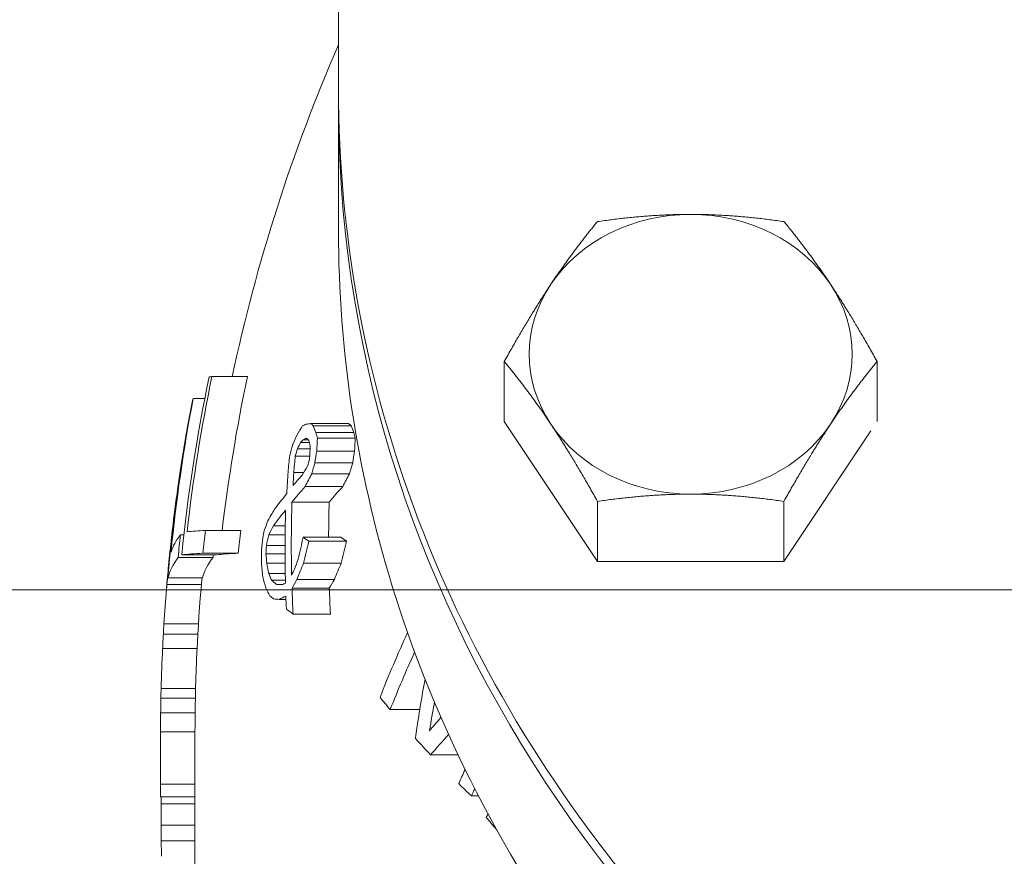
# Model space of a CAD drawing. Header units: inches. Extents: x 1 to 669, y 0 to 417.
# Tile 193 of 256: x 290.81 to 292.53, y 238.12 to 239.58. Entities that reach past the tile are written whole.
import ezdxf

# ---------------------------------------------------------------- set-up
doc = ezdxf.new("R2010")
doc.units = ezdxf.units.IN
doc.header["$LTSCALE"] = 12
doc.header["$MEASUREMENT"] = 0
doc.layers.add('D', color=2, linetype='CONTINUOUS')
doc.layers.add('X', color=1, linetype='CONTINUOUS')
doc.styles.get("Standard").update_dxf_attribs({"font": 'SIMPLEX.SHX', "width": 0.875})
doc.dimstyles.get("Standard").update_dxf_attribs({"dimscale": 28, "dimtxt": 0.125, "dimasz": 0.125, "dimexe": 0.04375, "dimexo": 0.0625, "dimgap": 0.04375, "dimtad": 0, "dimtih": 1, "dimtoh": 1, "dimdec": 4, "dimzin": 12, "dimdsep": 46, "dimlunit": 5, "dimtxsty": 'Standard', "dimcen": 0, "dimclrd": 256, "dimclre": 256, "dimclrt": 256, "dimadec": 1, "dimazin": 3, "dimtfac": 0.875, "dimtdec": 4, "dimtofl": 0, "dimtmove": 0, "dimatfit": 2, "dimfxl": 0, "dimtolj": 1, "dimtzin": 12, "dimlwd": 13, "dimlwe": 13, "dimarcsym": 0})
doc.dimstyles.new('STANDARD$0', dxfattribs={"dimscale": 32, "dimtxt": 0.09375, "dimasz": 0.0625, "dimexe": 0.03125, "dimexo": 0.03125, "dimgap": 0.03125, "dimtad": 1, "dimtih": 1, "dimtoh": 1, "dimdec": 4, "dimzin": 12, "dimdsep": 46, "dimlunit": 5, "dimtxsty": 'Standard', "dimcen": -0.03125, "dimclrd": 256, "dimclre": 256, "dimclrt": 256, "dimadec": 0, "dimazin": 0, "dimtfac": 0.875, "dimtdec": 4, "dimtofl": 0, "dimtmove": 0, "dimatfit": 3, "dimfxl": 0, "dimtolj": 1, "dimtzin": 12, "dimlwd": 13, "dimlwe": 13, "dimarcsym": 0})

# ---------------------------------------------------------------- blocks, each defined once
blk = doc.blocks.new('*D29')
at = {"layer": 'D', "linetype": 'ByBlock', "lineweight": 13}
for p, q in [((304.705, 238.5883), (287.0028, 238.5883)), ((288.0028, 236.5883), (288.0028, 233.5883)), ((288.0028, 225.5883), (288.0028, 228.5883)), ((304.705, 223.5883), (287.0028, 223.5883))]:
    blk.add_line(p, q, dxfattribs=at)
at = {"layer": 'D'}
for points in [[(287.6695, 236.5883), (288.3362, 236.5883), (288.0028, 238.5883)], [(287.6695, 225.5883), (288.3362, 225.5883), (288.0028, 223.5883)]]:
    blk.add_solid(points, dxfattribs=at)
at = {"layer": 'D', "insert": (288.0028, 231.0883), "char_height": 3, "attachment_point": 5}
blk.add_mtext('\\A1;15', dxfattribs=at)

msp = doc.modelspace()

# ---------------------------------------------------------------- linework, layer by layer
at = {"layer": 'X', "lineweight": 0}
for p, q in [((291.36695, 239.45959), (291.36695, 239.62062)), ((291.36695, 239.43201), (291.36695, 239.21326)), ((291.65572, 238.88121), (291.65572, 238.98584)), ((292.30524, 238.88152), (292.30524, 238.98584)), ((291.14653, 238.95956), (291.20838, 238.95956)), ((291.11372, 238.9211), (291.13395, 238.9211)), ((291.10777, 238.8936), (291.10794, 238.8936)), ((291.31869, 238.87756), (291.38443, 238.87756)), ((291.32299, 238.87402), (291.38883, 238.87402)), ((291.65572, 238.88121), (291.8181, 238.63764)), ((291.10103, 238.85576), (291.10127, 238.85576)), ((291.32762, 238.86237), (291.39357, 238.86237)), ((292.14286, 238.63764), (292.29453, 238.86515)), ((291.30104, 238.84482), (291.31629, 238.84482)), ((291.30497, 238.84939), (291.31444, 238.84939)), ((291.33015, 238.85248), (291.39617, 238.85248)), ((291.29176, 238.82122), (291.31694, 238.82122)), ((291.29533, 238.8339), (291.31756, 238.8339)), ((291.32899, 238.82991), (291.39498, 238.82991)), ((291.32573, 238.80911), (291.39164, 238.80911)), ((291.09184, 238.79904), (291.0922, 238.79904)), ((291.28894, 238.7923), (291.30609, 238.7923)), ((291.32033, 238.79009), (291.38611, 238.79009)), ((291.08702, 238.7662), (291.08747, 238.7662)), ((291.30885, 238.76825), (291.37436, 238.76825)), ((291.28581, 238.74082), (291.35077, 238.74082)), ((291.8181, 238.63764), (291.8181, 238.74227)), ((292.14286, 238.63764), (292.14286, 238.74227)), ((291.08192, 238.72836), (291.08247, 238.72836)), ((291.09136, 238.68383), (291.09762, 238.68383)), ((291.13522, 238.69166), (291.19683, 238.69166)), ((291.24541, 238.68418), (291.27399, 238.68418)), ((291.25359, 238.69967), (291.27418, 238.69967)), ((291.07601, 238.67921), (291.07671, 238.67921)), ((291.3056, 238.67974), (291.37103, 238.67974)), ((291.31512, 238.67266), (291.38077, 238.67266)), ((291.1309, 238.65209), (291.19241, 238.65209)), ((291.24059, 238.65069), (291.27387, 238.65069)), ((291.2413, 238.66515), (291.27387, 238.66515)), ((291.07141, 238.63502), (291.07223, 238.63502)), ((291.08776, 238.64473), (291.14839, 238.64473)), ((291.0939, 238.64909), (291.15464, 238.64909)), ((291.24194, 238.63447), (291.27397, 238.63447)), ((291.30628, 238.6346), (291.37173, 238.6346)), ((291.8181, 238.63764), (292.14286, 238.63764)), ((291.24543, 238.61647), (291.2742, 238.61647)), ((291.0699, 238.60883), (291.13016, 238.60883)), ((291.25036, 238.60481), (291.27442, 238.60481)), ((291.2946, 238.60643), (291.35977, 238.60643)), ((291.06803, 238.59718), (291.12826, 238.59718)), ((291.25881, 238.59773), (291.27029, 238.59773)), ((291.28596, 238.59094), (291.35092, 238.59094)), ((291.26385, 238.57162), (291.27547, 238.57162)), ((291.28793, 238.5458), (291.35294, 238.5458)), ((291.06291, 238.52912), (291.12303, 238.52912)), ((291.06184, 238.51111), (291.12194, 238.51111)), ((291.06052, 238.48606), (291.1206, 238.48606)), ((291.05795, 238.41647), (291.11797, 238.41647)), ((291.05757, 238.39977), (291.11758, 238.39977)), ((291.45702, 238.37964), (291.50848, 238.37964)), ((291.05716, 238.37372), (291.11716, 238.37372)), ((291.05695, 238.34087), (291.11695, 238.34087)), ((291.11695, 238.03176), (291.11695, 238.33826)), ((291.05695, 238.24962), (291.05695, 238.31544)), ((291.52748, 238.30086), (291.57514, 238.30086)), ((291.05695, 238.24962), (291.11695, 238.24962)), ((291.05695, 238.22772), (291.05695, 238.24962)), ((291.05695, 238.22772), (291.11695, 238.22772)), ((291.59836, 238.22924), (291.61075, 238.22924)), ((291.05783, 238.21534), (291.05785, 238.17842)), ((291.05783, 238.21534), (291.11695, 238.21534)), ((291.05785, 238.17842), (291.11695, 238.17842)), ((291.0581, 238.1511), (291.11695, 238.1511))]:
    msp.add_line(p, q, dxfattribs=at)
for radius, start, end in [(3, 156.44354, 168.04742), (3.06, 174.51594, 175.29396), (3, 175.19962, 180), (3.06, 176.42402, 176.76169)]:
    msp.add_arc((294.11695, 238.33826), radius, start, end, dxfattribs=at)
at = {"layer": 'X', "lineweight": 0, "extrusion": (1.02506e-15, 9.96841e-31, -1)}
msp.add_ellipse((294.11695, 239.43201), major_axis=(2.75, 0), ratio=0.8660254, start_param=0, end_param=3.1473789, dxfattribs=at)
at = {"layer": 'X', "lineweight": 0}
for centre, major_axis, ratio, start_param, end_param in [((291.98048, 238.9984), (-0.28125, 0), 0.8660254, -1.5707963, -0.5235988), ((291.98048, 238.9984), (-0.28125, 0), 0.8660254, -2.6179939, -1.5707963), ((291.98048, 238.9984), (-0.28125, 0), 0.8660254, -0.5235988, 0.5235988), ((291.98048, 238.9984), (0.28125, 0), 0.8660254, -0.5235988, 0.5235988), ((294.11695, 238.34343), (-3.03366, 0), 0.9999166, -0.2045387, -0.1142219), ((294.11695, 238.34343), (-2.97312, 0), 0.9999166, -0.208764, -0.1174055), ((294.11695, 238.36234), (-3.05602, 0), 0.9880115, -0.1861306, -0.0967191), ((294.11695, 239.13091), (-2.9469, 0), 0.2741525, 0.3189645, 0.323584), ((294.11695, 239.22788), (-2.86224, 0), 0.5694431, 0.2188484, 0.2261799), ((294.11695, 239.13091), (-2.88455, 0), 0.2741525, 0.3261113, 0.3308422), ((294.11695, 239.22788), (-2.798, 0), 0.5694431, 0.2239576, 0.2314662), ((291.98048, 238.9984), (0.28125, 0), 0.8660254, -2.6179939, -1.5707963), ((291.98048, 238.9984), (0.28125, 0), 0.8660254, -1.5707963, -0.5235988), ((294.11695, 239.18945), (-2.83032, 0), 0.6815123, 0.1703905, 0.1755924), ((294.11695, 239.18945), (-2.76534, 0), 0.6815123, 0.1744349, 0.1797629), ((294.11695, 238.02542), (-3.02407, 0), 0.7431825, -0.3731929, -0.3679823), ((294.11695, 238.2536), (-3.05845, 0), 0.4953176, -0.4042034, -0.4009229), ((294.11695, 238.62309), (-3.0462, 0), 0.1931973, -0.3998602, -0.394697), ((294.11695, 238.70987), (-2.7908, 0), 0.955156, -0.0535264, -0.045049), ((294.11695, 238.70987), (-2.72488, 0), 0.955156, -0.0548226, -0.0461396), ((294.11695, 238.53966), (-2.83964, 0), 0.9842751, -0.100906, -0.0905137), ((294.11695, 238.092), (-2.92519, 0), 0.9616862, -0.266889, -0.2622168), ((294.11695, 238.38281), (-2.82364, 0), 0.9992861, -0.1591273, -0.1516658), ((294.11695, 238.38281), (-2.7585, 0), 0.9992861, -0.162918, -0.1552758), ((294.11695, 238.06721), (-2.89588, 0), 0.9616862, -0.2696572, -0.262575), ((294.11695, 238.06721), (-2.8324, 0), 0.9616862, -0.2758565, -0.2686034), ((294.11695, 238.68265), (-2.83035, 0), 0.955156, -0.040573, -0.0322187), ((294.11695, 237.96527), (-3.0088, 0), 0.7431766, -0.3777912, -0.367309), ((294.11695, 237.96527), (-2.94775, 0), 0.7431766, -0.3860228, -0.3752891), ((294.11695, 238.17341), (-3.05411, 0), 0.4953309, -0.4041183, -0.3844756), ((294.11695, 238.17341), (-2.99399, 0), 0.4953309, -0.4127214, -0.3926135), ((294.11695, 238.66625), (-2.83221, 0), 0.9590871, -0.0274566, 0.0194156), ((294.11695, 238.66625), (-2.76728, 0), 0.9590871, -0.028101, -0.0050852), ((294.11695, 238.17341), (-3.05411, 0), 0.495331, -0.374713, -0.3552986), ((294.11695, 238.39225), (-3.03995, 0), 0.9880115, -0.0972321, -0.0841601), ((294.11695, 238.34593), (-3.00171, 0), 0.9999166, -0.1154429, -0.1021804), ((294.11695, 238.34593), (-2.94052, 0), 0.9999166, -0.1178562, -0.1043143), ((294.11695, 238.10085), (-2.93491, 0), 0.9616862, -0.208175, -0.2012892), ((294.11695, 238.041), (-3.03458, 0), 0.6554354, -0.3375294, -0.3292887), ((294.11695, 238.95965), (-2.991, 0), 0.2741525, 0.3483516, 0.3575561), ((294.11695, 238.05127), (-2.87538, 0), 0.9616862, -0.2266525, -0.2125505), ((294.11695, 238.95965), (-2.92959, 0), 0.2741525, 0.3559752, 0.3653998), ((294.11695, 238.05127), (-2.81144, 0), 0.9616862, -0.2319003, -0.217461), ((294.11695, 238.64441), (-3.04464, 0), 0.0129163, -0.196494, -0.1191502), ((294.11695, 238.64441), (-2.98433, 0), 0.0129163, -0.2005184, -0.1215698), ((294.11695, 238.52123), (-2.87937, 0), 0.9842735, -0.0508037, -0.0456967), ((294.11695, 238.82695), (-2.88334, 0), 0.8789424, 0.0696042, 0.0760242), ((294.11695, 238.36764), (-3.05835, 0), 0.9561944, -0.0915595, -0.0785726), ((294.11695, 238.59073), (-3.04931, 0), 0.1543801, -0.1149475, -0.0384573), ((294.11695, 238.59073), (-2.9891, 0), 0.1543801, -0.1172736, -0.0392324), ((294.11695, 238.39225), (-2.97954, 0), 0.9880115, -0.0873577, -0.0858705), ((294.11695, 238.95423), (-2.90502, 0), 0.7678426, 0.143848, 0.1520057), ((294.11695, 237.88164), (-2.96578, 0), 0.7954704, -0.3248439, -0.3122689), ((294.11695, 237.88164), (-2.90383, 0), 0.7954704, -0.3320369, -0.3191635), ((294.11695, 239.00375), (-2.95096, 0), 0.5694432, 0.2325619, 0.2396956), ((294.11695, 238.36764), (-2.99832, 0), 0.9561944, -0.0842291, -0.0801492), ((294.11695, 238.85816), (-3.01187, 0), 0.2741525, 0.3118499, 0.3208751), ((294.11695, 237.92119), (-3.00976, 0), 0.6554355, -0.3547524, -0.3463928), ((294.11695, 237.92119), (-2.94874, 0), 0.6554355, -0.3624291, -0.3538725), ((294.11695, 238.5678), (-3.05057, 0), 0.2927326, -0.032905, -0.0240934), ((294.11695, 238.5678), (-2.99038, 0), 0.2927326, -0.0335676, -0.0245784), ((294.11695, 238.62696), (-3.04634, 0), 0.0277252, 0.353344, 0.3626887), ((294.11695, 238.68106), (-2.83256, 0), 0.9551529, 0.0333142, 0.0500135), ((294.11695, 238.68106), (-2.76764, 0), 0.9551529, 0.0340961, 0.0511878), ((294.11695, 238.35797), (-3.05993, 0), 0.1931928, -0.379964, -0.3697771), ((294.11695, 237.65323), (-2.79949, 0), 0.8322135, -0.3626941, -0.3170818), ((294.11695, 237.94661), (-2.62354, 0), 0.9685903, -0.1763876, -0.1564793), ((294.11695, 238.33097), (-3.05997, 0), 0.8249826, -0.0039223, -0.0028864), ((294.95285, 239.29603), (3.86711, 0.00003), 0.5544582, -2.6739791, -2.6589542), ((294.88427, 239.27547), (3.78915, 0.00002), 0.5544572, -2.6320822, -2.6203288), ((295.27902, 239.47442), (4.16097, 0.00003), 0.6447774, -2.6432256, -2.6342649), ((300.27508, 238.26985), (-9.21812, 0), 0.8175299, 0.0157575, 0.0193335)]:
    msp.add_ellipse(centre, major_axis=major_axis, ratio=ratio, start_param=start_param, end_param=end_param, dxfattribs=at)
at = {"layer": 'X', "lineweight": 0, "extrusion": (1.02509e-15, -5.34597e-19, -1)}
msp.add_ellipse((294.11695, 238.34293), major_axis=(-3.03852, 0), ratio=0.9999166, start_param=0.1009382, end_param=0.2042065, dxfattribs=at)
at = {"layer": 'X', "lineweight": 0, "extrusion": (1.02905e-15, 1.86471e-15, -1)}
msp.add_ellipse((294.11695, 238.95439), major_axis=(-2.99732, 0), ratio=0.0129163, start_param=0.1210406, end_param=0.1340748, dxfattribs=at)
at = {"layer": 'X', "lineweight": 0, "extrusion": (1.02519e-15, 5.17467e-18, -1)}
msp.add_ellipse((294.11695, 238.35636), major_axis=(-3.05775, 0), ratio=0.9880115, start_param=0.0836689, end_param=0.186024, dxfattribs=at)
at = {"layer": 'X', "lineweight": 0, "extrusion": (1.02369e-15, -2.58706e-16, -1)}
msp.add_ellipse((294.11695, 238.89702), major_axis=(-3.00729, 0), ratio=0.1543801, start_param=0.038995, end_param=0.0518938, dxfattribs=at)
at = {"layer": 'X', "lineweight": 0, "extrusion": (1.02112e-15, 1.26609e-18, -1)}
msp.add_ellipse((294.39063, 238.33967), major_axis=(-3.33358, -0.00001), ratio=0.9561943, start_param=0.1626245, end_param=0.1746669, dxfattribs=at)
at = {"layer": 'X', "lineweight": 0, "extrusion": (1.04292e-15, 7.5799e-17, -1)}
msp.add_ellipse((294.11695, 238.10908), major_axis=(-3.04492, 0), ratio=0.6554354, start_param=0.3848068, end_param=0.3931939, dxfattribs=at)
at = {"layer": 'X', "lineweight": 0, "extrusion": (1.04372e-15, 2.17764e-16, -1)}
msp.add_ellipse((294.11695, 238.64902), major_axis=(-3.04356, 0), ratio=0.1931973, start_param=0.3921203, end_param=0.3972824, dxfattribs=at)
at = {"layer": 'X', "lineweight": 0, "extrusion": (1.05065e-15, 1.10019e-15, -1)}
msp.add_ellipse((294.11695, 238.8201), major_axis=(-3.02173, 0), ratio=0.0503902, start_param=0.3796906, end_param=0.3869939, dxfattribs=at)
at = {"layer": 'X', "lineweight": 0, "extrusion": (1.02338e-15, -1.55867e-16, -1)}
msp.add_ellipse((325.52191, 238.35), major_axis=(-34.46427, -0.00035), ratio=0.2927321, start_param=0.0445583, end_param=0.0501864, dxfattribs=at)
at = {"layer": 'X', "lineweight": 0, "extrusion": (1.02967e-15, 3.25398e-17, -1)}
msp.add_ellipse((294.11695, 238.00844), major_axis=(-3.00258, 0), ratio=0.8291608, start_param=0.3409765, end_param=0.3483419, dxfattribs=at)
at = {"layer": 'X', "lineweight": 0, "extrusion": (1.02836e-15, 1.52625e-18, -1)}
msp.add_ellipse((294.11695, 238.09908), major_axis=(-2.93299, 0), ratio=0.9616862, start_param=0.2591751, end_param=0.2661612, dxfattribs=at)
at = {"layer": 'X', "lineweight": 0, "extrusion": (1.02203e-15, 9.04654e-17, -1)}
msp.add_ellipse((294.11695, 239.10554), major_axis=(-2.95416, 0), ratio=0.2741525, start_param=-0.3227608, end_param=-0.3181539, dxfattribs=at)
at = {"layer": 'X', "lineweight": 0, "extrusion": (1.02779e-15, 2.9145e-17, -1)}
msp.add_ellipse((294.11695, 239.1701), major_axis=(-2.84104, 0), ratio=0.6815123, start_param=-0.1719725, end_param=-0.1667935, dxfattribs=at)
at = {"layer": 'X', "lineweight": 0, "extrusion": (1.0257e-15, -4.39494e-18, -1)}
msp.add_ellipse((294.11695, 238.70186), major_axis=(-2.8028, 0), ratio=0.955156, start_param=0.0427208, end_param=0.0511609, dxfattribs=at)
at = {"layer": 'X', "lineweight": 0, "extrusion": (1.02299e-15, -1.65046e-17, -1)}
msp.add_ellipse((294.11695, 238.53504), major_axis=(-2.84998, 0), ratio=0.9842767, start_param=0.092103, end_param=0.1024592, dxfattribs=at)
at = {"layer": 'X', "lineweight": 0, "extrusion": (1.02919e-15, -1.20691e-18, -1)}
msp.add_ellipse((294.11695, 238.07429), major_axis=(-2.90457, 0), ratio=0.9616862, start_param=0.2641225, end_param=0.2688303, dxfattribs=at)
at = {"layer": 'X', "lineweight": 0, "extrusion": (1.0229e-15, -4.10621e-18, -1)}
msp.add_ellipse((294.39567, 238.33893), major_axis=(-3.33869, -0.00002), ratio=0.9561943, start_param=0.1342487, end_param=0.1446344, dxfattribs=at)
at = {"layer": 'X', "lineweight": 0, "extrusion": (1.02563e-15, -1.13358e-17, -1)}
msp.add_ellipse((294.11695, 238.62181), major_axis=(-2.84341, 0), ratio=0.9680483, start_param=0.0487758, end_param=0.0622484, dxfattribs=at)
at = {"layer": 'X', "lineweight": 0, "extrusion": (1.03937e-15, 9.38093e-17, -1)}
msp.add_ellipse((294.11695, 238.19747), major_axis=(-3.05571, 0), ratio=0.4953276, start_param=0.3877315, end_param=0.4008196, dxfattribs=at)
at = {"layer": 'X', "lineweight": 0, "extrusion": (1.04636e-15, 7.69378e-17, -1)}
msp.add_ellipse((294.11695, 238.04236), major_axis=(-3.03481, 0), ratio=0.6554436, start_param=0.3842509, end_param=0.392664, dxfattribs=at)
at = {"layer": 'X', "lineweight": 0, "extrusion": (1.02687e-15, 8.14763e-18, -1)}
msp.add_ellipse((294.39609, 238.33888), major_axis=(-3.33911, -0.00001), ratio=0.9561943, start_param=0.1222918, end_param=0.1342418, dxfattribs=at)
at = {"layer": 'X', "lineweight": 0, "extrusion": (9.86578e-16, -1.19716e-16, -1)}
msp.add_ellipse((294.11695, 238.19746), major_axis=(-3.0557, 0), ratio=0.4953309, start_param=0.3585326, end_param=0.3779611, dxfattribs=at)
at = {"layer": 'X', "lineweight": 0, "extrusion": (1.02684e-15, -1.15123e-16, -1)}
msp.add_ellipse((326.06919, 238.3432), major_axis=(-35.01202, -0.0002), ratio=0.2927324, start_param=0.032809, end_param=0.037608, dxfattribs=at)
at = {"layer": 'X', "lineweight": 0, "extrusion": (1.02582e-15, -8.16455e-17, -1)}
msp.add_ellipse((294.11695, 238.09202), major_axis=(-3.04409, 0), ratio=0.61285, start_param=0.3367936, end_param=0.3482097, dxfattribs=at)
at = {"layer": 'X', "lineweight": 0, "extrusion": (1.02566e-15, -1.76505e-17, -1)}
msp.add_ellipse((294.11695, 238.65862), major_axis=(-2.84309, 0), ratio=0.9590871, start_param=-0.0215735, end_param=0.0251189, dxfattribs=at)
at = {"layer": 'X', "lineweight": 0, "extrusion": (1.02487e-15, 1.2583e-17, -1)}
msp.add_ellipse((294.11695, 237.997), major_axis=(-2.99849, 0), ratio=0.8291608, start_param=0.2830071, end_param=0.290244, dxfattribs=at)
at = {"layer": 'X', "lineweight": 0, "extrusion": (1.01931e-15, -3.386e-16, -1)}
msp.add_ellipse((294.11695, 238.62983), major_axis=(-3.04574, 0), ratio=0.1543801, start_param=0.051238, end_param=0.115083, dxfattribs=at)
at = {"layer": 'X', "lineweight": 0, "extrusion": (1.03277e-15, 7.78291e-16, -1)}
msp.add_ellipse((294.11695, 238.68399), major_axis=(-3.0404, 0), ratio=0.0129163, start_param=0.1321637, end_param=0.1967716, dxfattribs=at)
at = {"layer": 'X', "lineweight": 0, "extrusion": (1.0174e-15, -1.75318e-17, -1)}
msp.add_ellipse((294.11695, 238.10793), major_axis=(-2.94241, 0), ratio=0.9616862, start_param=0.2030572, end_param=0.2076367, dxfattribs=at)
at = {"layer": 'X', "lineweight": 0, "extrusion": (1.02608e-15, 6.12324e-18, -1)}
msp.add_ellipse((294.39986, 238.33848), major_axis=(-3.3429, -0.00003), ratio=0.9561943, start_param=0.0915543, end_param=0.1068059, dxfattribs=at)
at = {"layer": 'X', "lineweight": 0, "extrusion": (1.02499e-15, 6.13192e-19, -1)}
msp.add_ellipse((294.11695, 238.37537), major_axis=(-2.89788, 0), ratio=0.9992866, start_param=0.0976761, end_param=0.1048958, dxfattribs=at)
at = {"layer": 'X', "lineweight": 0, "extrusion": (1.02685e-15, 1.59559e-17, -1)}
msp.add_ellipse((294.11695, 238.05835), major_axis=(-2.88465, 0), ratio=0.9616862, start_param=0.2118567, end_param=0.2259111, dxfattribs=at)
at = {"layer": 'X', "lineweight": 0, "extrusion": (1.02506e-15, 2.26609e-18, -1)}
msp.add_ellipse((294.11695, 238.64102), major_axis=(-2.88412, 0), ratio=0.9551529, start_param=-0.0021115, end_param=0.0060816, dxfattribs=at)
at = {"layer": 'X', "lineweight": 0, "extrusion": (1.02431e-15, -9.83422e-17, -1)}
msp.add_ellipse((294.11695, 238.60564), major_axis=(-3.0472, 0), ratio=0.2927326, start_param=0.0280974, end_param=0.0329415, dxfattribs=at)
at = {"layer": 'X', "lineweight": 0, "extrusion": (1.02518e-15, 6.77592e-18, -1)}
msp.add_ellipse((294.11695, 238.81595), major_axis=(-2.89144, 0), ratio=0.8789387, start_param=-0.0807858, end_param=-0.0711804, dxfattribs=at)
at = {"layer": 'X', "lineweight": 0, "extrusion": (1.0209e-15, -1.13807e-18, -1)}
msp.add_ellipse((294.11695, 237.9009), major_axis=(-2.95829, 0), ratio=0.8291608, start_param=0.2994233, end_param=0.3067953, dxfattribs=at)
at = {"layer": 'X', "lineweight": 0, "extrusion": (1.00986e-15, -3.78684e-17, -1)}
msp.add_ellipse((294.11695, 237.90123), major_axis=(-2.98948, 0), ratio=0.7431825, start_param=0.32636, end_param=0.3315515, dxfattribs=at)
at = {"layer": 'X', "lineweight": 0, "extrusion": (1.01371e-15, 6.76434e-17, -1)}
msp.add_ellipse((294.11695, 238.9788), major_axis=(-2.93214, 0), ratio=0.6815157, start_param=-0.1952576, end_param=-0.1851833, dxfattribs=at)
at = {"layer": 'X', "lineweight": 0, "extrusion": (1.03729e-15, 3.13874e-16, -1)}
msp.add_ellipse((294.11695, 238.38103), major_axis=(-3.05969, 0), ratio=0.1931882, start_param=0.3740172, end_param=0.3791145, dxfattribs=at)
at = {"layer": 'X', "lineweight": 0, "extrusion": (1.02383e-15, -6.39768e-17, -1)}
msp.add_ellipse((326.51025, 238.33947), major_axis=(-35.45327, -0.00018), ratio=0.2927325, start_param=0.0182915, end_param=0.0240929, dxfattribs=at)
at = {"layer": 'X', "lineweight": 0, "extrusion": (1.01557e-15, -7.03883e-17, -1)}
msp.add_ellipse((294.11695, 238.96762), major_axis=(-2.97203, 0), ratio=0.5035347, start_param=-0.2636134, end_param=-0.2543329, dxfattribs=at)
at = {"layer": 'X', "lineweight": 0, "extrusion": (1.00097e-15, 7.98544e-17, -1)}
msp.add_ellipse((294.11695, 238.83279), major_axis=(-3.01648, 0), ratio=0.2741525, start_param=-0.3203665, end_param=-0.3136067, dxfattribs=at)
at = {"layer": 'X', "lineweight": 0, "extrusion": (9.88765e-16, 2.20008e-15, -1)}
msp.add_ellipse((294.11695, 238.6014), major_axis=(-3.04866, 0), ratio=0.0277253, start_param=-0.3601119, end_param=-0.3507833, dxfattribs=at)
at = {"layer": 'X', "lineweight": 0, "extrusion": (1.02565e-15, 5.93844e-18, -1)}
msp.add_ellipse((294.11695, 238.67305), major_axis=(-2.84346, 0), ratio=0.9551529, start_param=-0.043607, end_param=-0.0352902, dxfattribs=at)
at = {"layer": 'X', "lineweight": 0, "extrusion": (9.99646e-16, 2.04053e-16, -1)}
msp.add_ellipse((294.11695, 238.83279), major_axis=(-3.01648, 0), ratio=0.2741525, start_param=-0.3544021, end_param=-0.3430114, dxfattribs=at)
at = {"layer": 'X', "lineweight": 0, "extrusion": (1.01602e-15, 5.96714e-19, -1)}
msp.add_ellipse((294.11695, 237.67471), major_axis=(-2.81627, 0), ratio=0.8322135, start_param=0.3151269, end_param=0.3661114, dxfattribs=at)
at = {"layer": 'X', "lineweight": 0, "extrusion": (1.02439e-15, -4.95371e-17, -1)}
msp.add_ellipse((307.47274, 238.33862), major_axis=(-16.41578, 0), ratio=0.4310219, start_param=0.0208401, end_param=0.0243818, dxfattribs=at)
at = {"layer": 'X', "lineweight": 0, "extrusion": (1.02506e-15, 3.87934e-19, -1)}
msp.add_ellipse((294.11989, 238.33806), major_axis=(-3.05626, 0.20221), ratio=0.9995194, start_param=-0.0404851, end_param=-0.0177375, dxfattribs=at)
at = {"layer": 'X', "lineweight": 0, "extrusion": (1.02208e-15, -1.64597e-17, -1)}
msp.add_ellipse((294.11695, 237.98132), major_axis=(-2.6404, 0), ratio=0.973003, start_param=0.1393852, end_param=0.1766509, dxfattribs=at)
at = {"layer": 'X', "lineweight": 0, "extrusion": (1.02516e-15, -2.06109e-17, -1)}
msp.add_ellipse((307.51752, 238.33829), major_axis=(-16.46056, 0), ratio=0.4310219, start_param=0.0086655, end_param=0.0110197, dxfattribs=at)
at = {"layer": 'X', "lineweight": 0, "extrusion": (1.02507e-15, 2.54455e-19, -1)}
msp.add_ellipse((294.12076, 238.33805), major_axis=(-3.0594, 0.1644), ratio=0.999377, start_param=-0.0420682, end_param=-0.0335611, dxfattribs=at)
at = {"layer": 'X', "lineweight": 0, "extrusion": (1.01532e-15, -5.27774e-17, -1)}
msp.add_ellipse((294.11695, 239.06467), major_axis=(-2.93287, 0), ratio=0.5544553, start_param=-0.4348345, end_param=-0.4203149, dxfattribs=at)
at = {"layer": 'X', "lineweight": 0, "extrusion": (1.02505e-15, -8.75812e-19, -1)}
msp.add_ellipse((300.63681, 238.33826), major_axis=(-9.57986, 0), ratio=0.5651582, start_param=0.0004829, end_param=0.0065503, dxfattribs=at)
at = {"layer": 'X', "lineweight": 0, "extrusion": (1.02731e-15, -2.91235e-18, -1)}
msp.add_ellipse((294.11695, 237.55856), major_axis=(2.89985, 0), ratio=0.6025388, start_param=-2.6762369, end_param=-2.6611291, dxfattribs=at)
at = {"layer": 'X', "lineweight": 0, "extrusion": (1.02506e-15, 8.93139e-24, -1)}
msp.add_ellipse((300.63721, 238.31544), major_axis=(-9.58026, 0), ratio=0.8249826, start_param=0, end_param=0.0028864, dxfattribs=at)
at = {"layer": 'X', "lineweight": 0, "extrusion": (1.02506e-15, 1.82526e-31, -1)}
msp.add_ellipse((294.11695, 231.63711), major_axis=(0, 12.90071), ratio=0.2371962, start_param=-1.0253941, end_param=-1.0246006, dxfattribs=at)
at = {"layer": 'X', "lineweight": 0, "extrusion": (1.02506e-15, -9.56467e-31, -1)}
msp.add_ellipse((294.11695, 237.11641), major_axis=(3.06, 0), ratio=0.7264731, start_param=-2.5796707, end_param=-2.5607804, dxfattribs=at)
at = {"layer": 'X', "lineweight": 0, "extrusion": (1.03327e-15, -1.81519e-17, -1)}
msp.add_ellipse((299.58855, 230.03732), major_axis=(-6.51542, 10.02421), ratio=0.555152, start_param=-0.3445363, end_param=-0.3409087, dxfattribs=at)
at = {"layer": 'X', "lineweight": 0, "extrusion": (1.03113e-15, 7.51263e-18, -1)}
msp.add_ellipse((300.6547, 228.63522), major_axis=(-7.63927, 11.31582), ratio=0.5198253, start_param=-0.305981, end_param=-0.3042165, dxfattribs=at)
at = {"layer": 'X', "lineweight": 0, "extrusion": (1.02506e-15, -4.2364e-31, -1)}
msp.add_ellipse((294.11695, 236.08806), major_axis=(0, 3.62759), ratio=0.8435356, start_param=-0.9520914, end_param=-0.9502048, dxfattribs=at)
at = {"layer": 'X', "lineweight": 0}
for points, knots in [([(291.36695, 239.45959), (291.36695, 239.20555), (291.41412, 238.95157), (291.59801, 238.46915), (291.73478, 238.24084), (292.08423, 237.83273), (292.297, 237.65309), (292.77711, 237.36074), (293.04444, 237.24818), (293.60656, 237.10165), (293.90127, 237.06776), (294.48817, 237.08216), (294.78027, 237.13045), (295.33221, 237.30443), (295.59197, 237.43006), (296.0527, 237.746), (296.25364, 237.9362), (296.57611, 238.36182), (296.69772, 238.59708), (296.83546, 239.04388), (296.86695, 239.25173), (296.86695, 239.45959)], [0, 0, 0, 0, 0.3188469, 0.3188469, 0.6380559, 0.6380559, 0.9579698, 0.9579698, 1.2784145, 1.2784145, 1.59911, 1.59911, 1.9198654, 1.9198654, 2.2405332, 2.2405332, 2.5609056, 2.5609056, 2.8806959, 2.8806959, 3.1415927, 3.1415927, 3.1415927, 3.1415927]), ([(296.86695, 239.21326), (296.86695, 238.9592), (296.81995, 238.70521), (296.63676, 238.22263), (296.50042, 237.9942), (296.15195, 237.58545), (295.93953, 237.4054), (295.45997, 237.11202), (295.19271, 236.99896), (294.63051, 236.85149), (294.33562, 236.81724), (293.7482, 236.83116), (293.45576, 236.87936), (292.90308, 237.0535), (292.64292, 237.17936), (292.18155, 237.49611), (291.98032, 237.68684), (291.65765, 238.11362), (291.53599, 238.34944), (291.3984, 238.7971), (291.36695, 239.00517), (291.36695, 239.21326)], [3.1415927, 3.1415927, 3.1415927, 3.1415927, 3.459214, 3.459214, 3.7775717, 3.7775717, 4.0973792, 4.0973792, 4.4182957, 4.4182957, 4.7397419, 4.7397419, 5.0613163, 5.0613163, 5.3827059, 5.3827059, 5.7034749, 5.7034749, 6.0230312, 6.0230312, 6.2831853, 6.2831853, 6.2831853, 6.2831853])]:
    msp.add_open_spline(points, degree=3, knots=knots, dxfattribs=at)
for points, weights in [([(291.98048, 239.24197), (291.90512, 239.24197), (291.8181, 239.22941)], [1.84291623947, 1.84291623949, 1.7106008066]), ([(292.14286, 239.22941), (292.05584, 239.24197), (291.98048, 239.24197)], [1.7106008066, 1.84291623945, 1.84291623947]), ([(291.8181, 239.22941), (291.77459, 239.17671), (291.73691, 239.12019)], [1.7106008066, 1.84291623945, 1.84291623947]), ([(292.22405, 239.12019), (292.18637, 239.17671), (292.14286, 239.22941)], [1.84291623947, 1.84291623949, 1.7106008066]), ([(291.73691, 239.12019), (291.69923, 239.06367), (291.65572, 238.98584)], [1.84291623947, 1.84291623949, 1.7106008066]), ([(292.30524, 238.98584), (292.26173, 239.06367), (292.22405, 239.12019)], [1.7106008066, 1.84291623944, 1.84291623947]), ([(291.65572, 238.98584), (291.69923, 238.93314), (291.73691, 238.87662)], [1.7106008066, 1.84291623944, 1.84291623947]), ([(292.22405, 238.87662), (292.26173, 238.93314), (292.30524, 238.98584)], [1.84291623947, 1.84291623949, 1.7106008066]), ([(291.73691, 238.87662), (291.77459, 238.8201), (291.8181, 238.74227)], [1.84291623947, 1.84291623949, 1.7106008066]), ([(292.14286, 238.74227), (292.18637, 238.8201), (292.22405, 238.87662)], [1.7106008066, 1.84291623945, 1.84291623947]), ([(291.8181, 238.74227), (291.90512, 238.75483), (291.98048, 238.75483)], [1.7106008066, 1.84291623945, 1.84291623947]), ([(291.98048, 238.75483), (292.05584, 238.75483), (292.14286, 238.74227)], [1.84291623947, 1.84291623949, 1.7106008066])]:
    msp.add_rational_spline(points, weights, degree=2, dxfattribs=at)
for points in [[(291.05783, 238.21534), (291.05786, 238.21947), (291.05789, 238.22359), (291.05792, 238.22772)], [(291.05785, 238.17842), (291.05792, 238.16931), (291.05801, 238.16021), (291.0581, 238.1511)]]:
    msp.add_open_spline(points, degree=3, dxfattribs=at)

# ---------------------------------------------------------------- dimensions: what is measured, and where the dimension line sits
at = {"layer": 'D'}
dim = msp.add_linear_dim(base=(288.00283, 238.58826), p1=(305.70495, 223.58826), p2=(305.70495, 238.58826), angle=90, dimstyle='STANDARD$0', override={"dimarcsym": 1}, dxfattribs=at)
dim.commit()
dim.dimension.update_dxf_attribs({"geometry": '*D29', "text_midpoint": (288.00283, 231.08826)})

# ---------------------------------------------------------------- leaders
at = {"layer": 'D', "annotation_type": 0, "has_hookline": 1, "hookline_direction": 1, "text_width": 33.25}
msp.add_leader([(311.08447, 238.32953), (293.08842, 276.18), (289.58842, 276.18)], dimstyle='Standard', override={"dimgap": 0.04375, "dimtad": 0, "dimarcsym": 1}, dxfattribs=at)

doc.saveas('drawing.dxf')
